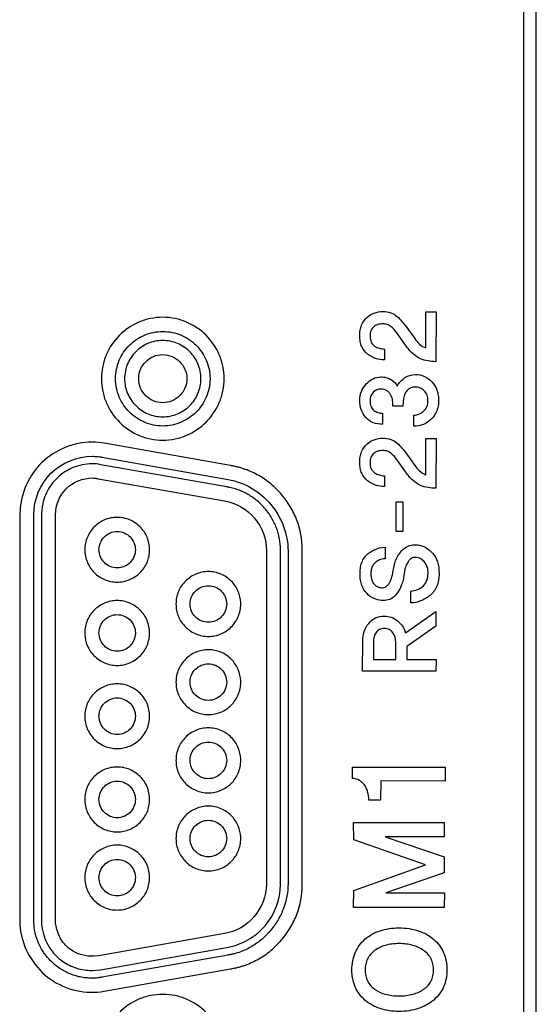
# Model space of a CAD drawing. Header units: millimetres. Extents: x 0 to 1427, y 0 to 1009.
# Tile 44 of 51: x 1306 to 1318, y 587 to 609. Entities that reach past the tile are written whole.
import ezdxf

# ---------------------------------------------------------------- set-up
doc = ezdxf.new("R2010")
doc.units = ezdxf.units.MM
doc.header["$LTSCALE"] = 65.395
doc.layers.add('REAR_CASE-PPC19-SHAPE', color=7, linetype='CONTINUOUS')

msp = doc.modelspace()

# ---------------------------------------------------------------- linework, layer by layer
at = {"layer": 'REAR_CASE-PPC19-SHAPE', "color": 7, "linetype": 'Continuous'}
for p, q in [((1317.244, 690.185), (1317.244, 455.873)), ((1317.528, 455.873), (1317.528, 690.185)), ((1315.059, 602.046), (1315.291, 602.046)), ((1315.061, 601.24), (1315.059, 602.046)), ((1315.291, 602.046), (1315.285, 600.934)), ((1314.614, 601.727), (1314.815, 601.448)), ((1314.61, 601.302), (1314.414, 601.575)), ((1314.14, 601.216), (1314.14, 600.974)), ((1314.096, 599.785), (1314.096, 599.541)), ((1314.552, 599.944), (1314.327, 599.944)), ((1314.795, 599.496), (1314.795, 599.742)), ((1310.701, 598.617), (1307.886, 599.116)), ((1315.059, 599.221), (1315.291, 599.221)), ((1315.061, 598.413), (1315.059, 599.221)), ((1315.291, 599.221), (1315.285, 598.11)), ((1314.614, 598.903), (1314.815, 598.622)), ((1307.833, 598.805), (1310.65, 598.305)), ((1314.61, 598.476), (1314.414, 598.751)), ((1310.624, 598.142), (1307.81, 598.635)), ((1307.75, 598.324), (1310.565, 597.83)), ((1314.14, 598.39), (1314.14, 598.148)), ((1314.4, 597.811), (1314.549, 597.811)), ((1314.4, 597.149), (1314.4, 597.811)), ((1314.549, 597.811), (1314.549, 597.149)), ((1305.997, 597.56), (1305.997, 588.391)), ((1306.484, 597.56), (1306.484, 588.391)), ((1306.313, 588.477), (1306.313, 597.529)), ((1306.797, 588.475), (1306.797, 597.529)), ((1314.549, 597.149), (1314.4, 597.149)), ((1311.503, 596.717), (1311.503, 589.346)), ((1311.819, 589.346), (1311.819, 596.709)), ((1314.151, 596.797), (1314.151, 596.536)), ((1311.987, 596.662), (1311.987, 589.292)), ((1312.304, 589.262), (1312.304, 596.662)), ((1314.728, 595.554), (1314.728, 595.818)), ((1314.61, 594.89), (1315.288, 595.362)), ((1315.288, 595.362), (1315.288, 595.037)), ((1315.288, 595.037), (1314.639, 594.58)), ((1313.65, 594.03), (1313.653, 594.699)), ((1313.892, 594.694), (1313.892, 594.29)), ((1314.392, 594.29), (1314.392, 594.68)), ((1314.639, 594.58), (1314.639, 594.29)), ((1313.892, 594.29), (1314.392, 594.29)), ((1314.639, 594.29), (1315.291, 594.29)), ((1315.291, 594.29), (1315.285, 594.03)), ((1315.285, 594.03), (1313.65, 594.03)), ((1313.426, 591.894), (1315.49, 591.89)), ((1313.426, 591.64), (1313.426, 591.894)), ((1315.49, 591.89), (1315.493, 591.578)), ((1314.06, 591.582), (1314.054, 591.157)), ((1315.493, 591.578), (1314.06, 591.582)), ((1314.054, 591.157), (1313.789, 591.157)), ((1313.45, 590.653), (1315.474, 590.653)), ((1313.454, 590.272), (1313.45, 590.653)), ((1315.474, 590.653), (1315.47, 590.34)), ((1315.47, 590.34), (1314.155, 590.339)), ((1314.155, 590.339), (1315.474, 589.888)), ((1315.051, 589.71), (1313.454, 590.272)), ((1315.474, 589.888), (1315.474, 589.531)), ((1313.454, 589.143), (1315.051, 589.71)), ((1315.474, 589.531), (1314.166, 589.085)), ((1313.45, 588.764), (1313.454, 589.143)), ((1314.166, 589.085), (1315.476, 589.085)), ((1315.476, 589.085), (1315.47, 588.764)), ((1315.47, 588.764), (1313.45, 588.764)), ((1310.565, 588.179), (1307.763, 587.683)), ((1307.763, 587.683), (1307.649, 587.673)), ((1307.804, 587.37), (1310.624, 587.869)), ((1310.648, 587.7), (1307.833, 587.204)), ((1307.623, 587.355), (1307.791, 587.369)), ((1307.886, 586.894), (1310.704, 587.392))]:
    msp.add_line(p, q, dxfattribs=at)
for points, knots in [([(1313.743, 601.919), (1313.792, 601.962), (1313.905, 602.032), (1314.096, 602.061), (1314.278, 602.04), (1314.423, 601.95), (1314.525, 601.838), (1314.587, 601.764), (1314.614, 601.727)], [0, 0, 0, 0, 0.189526, 0.379198, 0.556938, 0.715749, 0.866406, 1, 1, 1, 1]), ([(1310.56, 600.555), (1310.56, 600.648), (1310.542, 600.83), (1310.435, 601.173), (1310.183, 601.547), (1309.808, 601.799), (1309.465, 601.905), (1309.19, 601.933), (1308.915, 601.905), (1308.572, 601.799), (1308.199, 601.546), (1307.947, 601.172), (1307.84, 600.83), (1307.822, 600.648), (1307.822, 600.555)], [0, 0, 0, 0, 0.06459, 0.127342, 0.249925, 0.372605, 0.435483, 0.500254, 0.564883, 0.62764, 0.750152, 0.872672, 0.935412, 1, 1, 1, 1]), ([(1314.14, 600.974), (1314.073, 600.973), (1313.937, 600.995), (1313.751, 601.094), (1313.634, 601.238), (1313.593, 601.385), (1313.584, 601.509), (1313.593, 601.634), (1313.63, 601.78), (1313.692, 601.874), (1313.743, 601.919)], [0, 0, 0, 0, 0.153168, 0.309885, 0.471828, 0.559226, 0.656771, 0.755123, 0.842812, 1, 1, 1, 1]), ([(1314.414, 601.575), (1314.375, 601.627), (1314.313, 601.703), (1314.199, 601.769), (1314.096, 601.783), (1313.991, 601.769), (1313.893, 601.717), (1313.826, 601.624), (1313.815, 601.522), (1313.821, 601.436), (1313.838, 601.378), (1313.856, 601.347), (1313.865, 601.336)], [0, 0, 0, 0, 0.192101, 0.286506, 0.382926, 0.494969, 0.598539, 0.701967, 0.822036, 0.894342, 0.957819, 1, 1, 1, 1]), ([(1308.137, 600.555), (1308.137, 600.695), (1308.192, 600.972), (1308.428, 601.318), (1308.774, 601.553), (1309.19, 601.637), (1309.606, 601.553), (1309.954, 601.318), (1310.188, 600.972), (1310.245, 600.695), (1310.245, 600.555)], [0, 0, 0, 0, 0.12712, 0.250026, 0.372884, 0.499739, 0.627065, 0.750035, 0.872872, 1, 1, 1, 1]), ([(1310.043, 600.555), (1310.043, 600.668), (1309.998, 600.891), (1309.808, 601.171), (1309.527, 601.361), (1309.19, 601.429), (1308.853, 601.361), (1308.573, 601.171), (1308.384, 600.891), (1308.338, 600.668), (1308.338, 600.555)], [0, 0, 0, 0, 0.126839, 0.249678, 0.372732, 0.50027, 0.627408, 0.750344, 0.873141, 1, 1, 1, 1]), ([(1313.865, 601.336), (1313.879, 601.315), (1313.926, 601.27), (1314.024, 601.23), (1314.101, 601.217), (1314.14, 601.216)], [0, 0, 0, 0, 0.24161, 0.623341, 1, 1, 1, 1]), ([(1315.285, 600.934), (1315.227, 600.934), (1315.11, 600.946), (1314.931, 600.994), (1314.754, 601.114), (1314.659, 601.233), (1314.61, 601.302)], [0, 0, 0, 0, 0.21819, 0.436592, 0.683226, 1, 1, 1, 1]), ([(1314.815, 601.448), (1314.846, 601.404), (1314.918, 601.322), (1315.009, 601.257), (1315.061, 601.24)], [0, 0, 0, 0, 0.494884, 1, 1, 1, 1]), ([(1308.654, 600.579), (1308.657, 600.642), (1308.686, 600.774), (1308.801, 600.944), (1308.977, 601.064), (1309.19, 601.107), (1309.402, 601.063), (1309.579, 600.944), (1309.699, 600.767), (1309.728, 600.626), (1309.729, 600.555)], [0, 0, 0, 0, 0.114315, 0.23879, 0.363381, 0.492496, 0.621522, 0.746619, 0.871481, 1, 1, 1, 1]), ([(1314.596, 600.579), (1314.664, 600.622), (1314.882, 600.69), (1315.178, 600.549), (1315.305, 600.333), (1315.342, 600.186), (1315.351, 600.068), (1315.341, 599.95), (1315.301, 599.804), (1315.208, 599.666), (1315.11, 599.589), (1315.066, 599.564)], [0, 0, 0, 0, 0.142062, 0.38006, 0.507589, 0.574364, 0.645771, 0.715672, 0.781423, 0.910823, 1, 1, 1, 1]), ([(1307.822, 600.555), (1307.822, 600.463), (1307.84, 600.28), (1307.947, 599.937), (1308.199, 599.563), (1308.572, 599.31), (1308.915, 599.204), (1309.19, 599.176), (1309.465, 599.204), (1309.808, 599.31), (1310.183, 599.563), (1310.435, 599.937), (1310.542, 600.28), (1310.56, 600.463), (1310.56, 600.555)], [0, 0, 0, 0, 0.064699, 0.127496, 0.250012, 0.372445, 0.435158, 0.499746, 0.564476, 0.62731, 0.749911, 0.87249, 0.9353, 1, 1, 1, 1]), ([(1310.245, 600.555), (1310.245, 600.416), (1310.188, 600.138), (1309.954, 599.791), (1309.607, 599.556), (1309.19, 599.471), (1308.774, 599.556), (1308.428, 599.791), (1308.192, 600.138), (1308.137, 600.416), (1308.137, 600.555)], [0, 0, 0, 0, 0.12719, 0.25011, 0.373067, 0.50026, 0.626984, 0.749828, 0.872817, 1, 1, 1, 1]), ([(1308.338, 600.555), (1308.338, 600.443), (1308.383, 600.219), (1308.573, 599.939), (1308.853, 599.749), (1309.19, 599.682), (1309.527, 599.749), (1309.808, 599.939), (1309.998, 600.219), (1310.043, 600.443), (1310.043, 600.555)], [0, 0, 0, 0, 0.127134, 0.249891, 0.372692, 0.49973, 0.627168, 0.750087, 0.872885, 1, 1, 1, 1]), ([(1309.729, 600.555), (1309.729, 600.485), (1309.699, 600.343), (1309.579, 600.167), (1309.402, 600.047), (1309.19, 600.003), (1308.977, 600.046), (1308.801, 600.167), (1308.682, 600.343), (1308.652, 600.493), (1308.654, 600.571), (1308.654, 600.579)], [0, 0, 0, 0, 0.125101, 0.246518, 0.36809, 0.493455, 0.618907, 0.739986, 0.861028, 0.986042, 1, 1, 1, 1]), ([(1314.096, 599.541), (1314.025, 599.538), (1313.883, 599.555), (1313.658, 599.722), (1313.564, 600.001), (1313.61, 600.272), (1313.722, 600.442), (1313.872, 600.567), (1313.997, 600.592), (1314.056, 600.594)], [0, 0, 0, 0, 0.134228, 0.259557, 0.511274, 0.640541, 0.767251, 0.888221, 1, 1, 1, 1]), ([(1314.056, 600.594), (1314.101, 600.595), (1314.185, 600.586), (1314.319, 600.523), (1314.393, 600.446), (1314.424, 600.391)], [0, 0, 0, 0, 0.304691, 0.568314, 1, 1, 1, 1]), ([(1314.327, 599.944), (1314.327, 599.985), (1314.324, 600.063), (1314.3, 600.164), (1314.254, 600.234), (1314.185, 600.303), (1314.049, 600.341), (1313.904, 600.286), (1313.827, 600.174), (1313.818, 600.096), (1313.818, 600.055), (1313.818, 600.051)], [0, 0, 0, 0, 0.135566, 0.24975, 0.329949, 0.405608, 0.562282, 0.755309, 0.864974, 0.98823, 1, 1, 1, 1]), ([(1314.813, 600.369), (1314.788, 600.368), (1314.734, 600.36), (1314.664, 600.314), (1314.607, 600.25), (1314.57, 600.162), (1314.557, 600.058), (1314.552, 599.982), (1314.552, 599.944)], [0, 0, 0, 0, 0.133939, 0.285009, 0.440658, 0.589055, 0.793382, 1, 1, 1, 1]), ([(1314.795, 599.742), (1314.833, 599.742), (1314.912, 599.758), (1315.017, 599.822), (1315.098, 599.928), (1315.116, 600.062), (1315.099, 600.19), (1315.031, 600.291), (1314.936, 600.354), (1314.857, 600.369), (1314.817, 600.369), (1314.813, 600.369)], [0, 0, 0, 0, 0.116753, 0.24223, 0.371084, 0.513722, 0.644264, 0.761946, 0.874953, 0.988935, 1, 1, 1, 1]), ([(1313.818, 600.051), (1313.818, 600.012), (1313.828, 599.935), (1313.895, 599.842), (1313.993, 599.796), (1314.062, 599.785), (1314.096, 599.785)], [0, 0, 0, 0, 0.273345, 0.520989, 0.760439, 1, 1, 1, 1]), ([(1315.066, 599.564), (1315.047, 599.553), (1314.963, 599.512), (1314.867, 599.495), (1314.795, 599.496)], [0, 0, 0, 0, 0.231419, 1, 1, 1, 1]), ([(1307.608, 599.139), (1307.208, 599.139), (1306.377, 598.81), (1306.02, 597.992), (1306.004, 597.593)], [0, 0, 0, 0, 0.500422, 1, 1, 1, 1]), ([(1314.14, 598.148), (1314.073, 598.148), (1313.937, 598.17), (1313.751, 598.27), (1313.634, 598.413), (1313.593, 598.561), (1313.584, 598.685), (1313.593, 598.809), (1313.63, 598.954), (1313.692, 599.048), (1313.743, 599.093)], [0, 0, 0, 0, 0.153396, 0.310387, 0.472296, 0.559876, 0.657567, 0.755165, 0.842642, 1, 1, 1, 1]), ([(1313.743, 599.093), (1313.792, 599.137), (1313.905, 599.207), (1314.096, 599.237), (1314.278, 599.215), (1314.423, 599.125), (1314.525, 599.014), (1314.587, 598.94), (1314.614, 598.903)], [0, 0, 0, 0, 0.190068, 0.379873, 0.557758, 0.716663, 0.866888, 1, 1, 1, 1]), ([(1314.414, 598.751), (1314.375, 598.802), (1314.313, 598.877), (1314.199, 598.944), (1314.096, 598.956), (1313.991, 598.945), (1313.892, 598.894), (1313.827, 598.799), (1313.813, 598.677), (1313.825, 598.574), (1313.856, 598.523), (1313.865, 598.511)], [0, 0, 0, 0, 0.191446, 0.286101, 0.38256, 0.494534, 0.597588, 0.702596, 0.822542, 0.957818, 1, 1, 1, 1]), ([(1306.313, 597.529), (1306.313, 597.86), (1306.592, 598.549), (1307.282, 598.824), (1307.613, 598.824)], [0, 0, 0, 0, 0.499223, 1, 1, 1, 1]), ([(1307.608, 598.654), (1307.465, 598.654), (1307.18, 598.599), (1306.879, 598.402), (1306.695, 598.192), (1306.589, 598.01), (1306.528, 597.843), (1306.504, 597.72), (1306.493, 597.648), (1306.494, 597.6), (1306.484, 597.571), (1306.484, 597.56)], [0, 0, 0, 0, 0.2493, 0.489994, 0.610402, 0.731562, 0.854431, 0.916987, 0.948629, 0.980549, 1, 1, 1, 1]), ([(1307.613, 598.824), (1307.649, 598.824), (1307.705, 598.821), (1307.77, 598.814), (1307.806, 598.81), (1307.822, 598.805), (1307.83, 598.805), (1307.83, 598.805)], [0, 0, 0, 0, 0.498234, 0.771842, 0.892902, 0.995253, 1, 1, 1, 1]), ([(1312.304, 596.744), (1312.304, 596.968), (1312.24, 597.305), (1312.044, 597.705), (1311.85, 597.976), (1311.614, 598.21), (1311.386, 598.369), (1311.189, 598.472), (1311.06, 598.525), (1310.953, 598.56), (1310.872, 598.583), (1310.803, 598.599), (1310.754, 598.608), (1310.726, 598.613), (1310.712, 598.616), (1310.705, 598.617), (1310.704, 598.617)], [0, 0, 0, 0, 0.250795, 0.3751, 0.499153, 0.623194, 0.747468, 0.809899, 0.87262, 0.904142, 0.935797, 0.96761, 0.983586, 0.991593, 0.999613, 1, 1, 1, 1]), ([(1313.865, 598.511), (1313.879, 598.491), (1313.926, 598.445), (1314.024, 598.404), (1314.101, 598.391), (1314.14, 598.39)], [0, 0, 0, 0, 0.241286, 0.623707, 1, 1, 1, 1]), ([(1315.285, 598.11), (1315.227, 598.11), (1315.11, 598.122), (1314.931, 598.169), (1314.754, 598.288), (1314.659, 598.407), (1314.61, 598.476)], [0, 0, 0, 0, 0.21835, 0.436711, 0.683303, 1, 1, 1, 1]), ([(1314.815, 598.622), (1314.846, 598.579), (1314.918, 598.498), (1315.009, 598.432), (1315.061, 598.413)], [0, 0, 0, 0, 0.491601, 1, 1, 1, 1]), ([(1306.797, 597.529), (1306.797, 597.736), (1306.974, 598.169), (1307.408, 598.34), (1307.617, 598.34)], [0, 0, 0, 0, 0.497001, 1, 1, 1, 1]), ([(1307.617, 598.34), (1307.638, 598.34), (1307.67, 598.337), (1307.712, 598.333), (1307.734, 598.327), (1307.744, 598.326), (1307.745, 598.326)], [0, 0, 0, 0, 0.476138, 0.753538, 0.989263, 1, 1, 1, 1]), ([(1310.653, 598.305), (1311.016, 598.25), (1311.703, 597.829), (1311.987, 597.084), (1311.987, 596.717)], [0, 0, 0, 0, 0.499844, 1, 1, 1, 1]), ([(1311.82, 596.736), (1311.82, 596.903), (1311.772, 597.155), (1311.626, 597.455), (1311.482, 597.658), (1311.305, 597.833), (1311.135, 597.953), (1310.987, 598.03), (1310.891, 598.07), (1310.811, 598.096), (1310.75, 598.113), (1310.699, 598.126), (1310.662, 598.132), (1310.642, 598.138), (1310.628, 598.135), (1310.624, 598.141), (1310.624, 598.142)], [0, 0, 0, 0, 0.250636, 0.374736, 0.498531, 0.622294, 0.746306, 0.80862, 0.871239, 0.902717, 0.93433, 0.966106, 0.982064, 0.990063, 0.998075, 1, 1, 1, 1]), ([(1310.569, 597.83), (1310.824, 597.79), (1311.31, 597.504), (1311.51, 596.974), (1311.503, 596.717)], [0, 0, 0, 0, 0.500494, 1, 1, 1, 1]), ([(1308.898, 596.741), (1308.897, 596.836), (1308.859, 597.026), (1308.697, 597.263), (1308.459, 597.424), (1308.174, 597.482), (1307.888, 597.424), (1307.65, 597.263), (1307.489, 597.026), (1307.45, 596.836), (1307.45, 596.741)], [0, 0, 0, 0, 0.126822, 0.249754, 0.372827, 0.499981, 0.627263, 0.750324, 0.87317, 1, 1, 1, 1]), ([(1307.767, 596.741), (1307.767, 596.795), (1307.789, 596.901), (1307.88, 597.034), (1308.013, 597.125), (1308.174, 597.158), (1308.334, 597.125), (1308.467, 597.034), (1308.558, 596.901), (1308.579, 596.795), (1308.579, 596.741)], [0, 0, 0, 0, 0.126786, 0.249866, 0.373072, 0.500284, 0.627372, 0.750345, 0.873224, 1, 1, 1, 1]), ([(1307.45, 596.741), (1307.45, 596.645), (1307.488, 596.455), (1307.65, 596.217), (1307.888, 596.056), (1308.174, 595.999), (1308.459, 596.056), (1308.698, 596.217), (1308.859, 596.455), (1308.898, 596.645), (1308.898, 596.741)], [0, 0, 0, 0, 0.127259, 0.250068, 0.372922, 0.500019, 0.626989, 0.749855, 0.872749, 1, 1, 1, 1]), ([(1308.579, 596.741), (1308.579, 596.687), (1308.558, 596.58), (1308.468, 596.446), (1308.334, 596.355), (1308.174, 596.323), (1308.013, 596.355), (1307.88, 596.446), (1307.789, 596.58), (1307.767, 596.687), (1307.767, 596.741)], [0, 0, 0, 0, 0.12715, 0.250062, 0.372868, 0.499717, 0.62669, 0.749728, 0.87284, 1, 1, 1, 1]), ([(1312.298, 596.687), (1312.299, 596.694), (1312.308, 596.713), (1312.304, 596.733), (1312.304, 596.744)], [0, 0, 0, 0, 0.401445, 1, 1, 1, 1]), ([(1313.603, 596.325), (1313.604, 596.336), (1313.612, 596.391), (1313.648, 596.522), (1313.731, 596.627), (1313.797, 596.671)], [0, 0, 0, 0, 0.077775, 0.413307, 1, 1, 1, 1]), ([(1313.797, 596.671), (1313.829, 596.691), (1313.937, 596.755), (1314.063, 596.8), (1314.151, 596.797)], [0, 0, 0, 0, 0.301766, 1, 1, 1, 1]), ([(1314.095, 595.893), (1314.115, 595.894), (1314.162, 595.903), (1314.219, 595.951), (1314.259, 596.015), (1314.294, 596.092), (1314.32, 596.189), (1314.345, 596.356), (1314.401, 596.583), (1314.528, 596.737), (1314.607, 596.789)], [0, 0, 0, 0, 0.057835, 0.127817, 0.199132, 0.266955, 0.360873, 0.476435, 0.738368, 1, 1, 1, 1]), ([(1314.607, 596.789), (1314.684, 596.838), (1314.918, 596.885), (1315.196, 596.722), (1315.341, 596.464), (1315.357, 596.299), (1315.357, 596.211)], [0, 0, 0, 0, 0.240229, 0.575079, 0.769007, 1, 1, 1, 1]), ([(1314.806, 596.569), (1314.801, 596.569), (1314.774, 596.566), (1314.723, 596.544), (1314.674, 596.484), (1314.626, 596.405), (1314.59, 596.304), (1314.574, 596.185), (1314.558, 596.061), (1314.511, 595.927), (1314.446, 595.796), (1314.351, 595.679), (1314.219, 595.611), (1314.064, 595.599), (1313.894, 595.643), (1313.734, 595.757), (1313.635, 595.912), (1313.6, 596.068), (1313.592, 596.196), (1313.597, 596.284), (1313.603, 596.325)], [0, 0, 0, 0, 0.005561, 0.036019, 0.068996, 0.105711, 0.156447, 0.208003, 0.262601, 0.319815, 0.392087, 0.45377, 0.512726, 0.580381, 0.653372, 0.737205, 0.832186, 0.885387, 0.944965, 1, 1, 1, 1]), ([(1314.151, 596.536), (1314.11, 596.535), (1314.029, 596.52), (1313.922, 596.457), (1313.861, 596.367), (1313.84, 596.277), (1313.834, 596.18), (1313.843, 596.068), (1313.904, 595.967), (1313.985, 595.909), (1314.052, 595.893), (1314.088, 595.892), (1314.095, 595.893)], [0, 0, 0, 0, 0.125862, 0.248719, 0.376855, 0.450322, 0.534078, 0.678026, 0.790635, 0.890447, 0.978174, 1, 1, 1, 1]), ([(1314.728, 595.818), (1314.829, 595.821), (1314.988, 595.883), (1315.097, 596.059), (1315.117, 596.209), (1315.105, 596.348), (1315.05, 596.46), (1314.967, 596.531), (1314.882, 596.565), (1314.827, 596.571), (1314.806, 596.569)], [0, 0, 0, 0, 0.268584, 0.397732, 0.532753, 0.660813, 0.763097, 0.854463, 0.94372, 1, 1, 1, 1]), ([(1310.931, 595.56), (1310.927, 595.646), (1310.887, 595.823), (1310.732, 596.053), (1310.494, 596.214), (1310.208, 596.271), (1309.923, 596.214), (1309.684, 596.053), (1309.523, 595.815), (1309.485, 595.624), (1309.485, 595.528)], [0, 0, 0, 0, 0.114869, 0.23946, 0.363995, 0.492821, 0.621696, 0.746318, 0.870924, 1, 1, 1, 1]), ([(1315.357, 596.211), (1315.357, 596.115), (1315.333, 595.928), (1315.194, 595.741), (1315.055, 595.648), (1314.917, 595.578), (1314.802, 595.555), (1314.728, 595.554)], [0, 0, 0, 0, 0.286612, 0.538457, 0.663346, 0.780026, 1, 1, 1, 1]), ([(1309.801, 595.546), (1309.803, 595.594), (1309.825, 595.695), (1309.913, 595.824), (1310.047, 595.915), (1310.208, 595.948), (1310.37, 595.915), (1310.505, 595.824), (1310.595, 595.69), (1310.617, 595.582), (1310.617, 595.528)], [0, 0, 0, 0, 0.114593, 0.239222, 0.363876, 0.492823, 0.621924, 0.746646, 0.871245, 1, 1, 1, 1]), ([(1308.898, 594.885), (1308.897, 594.98), (1308.859, 595.17), (1308.697, 595.407), (1308.459, 595.568), (1308.174, 595.626), (1307.888, 595.568), (1307.65, 595.407), (1307.488, 595.17), (1307.448, 594.969), (1307.45, 594.863), (1307.451, 594.853)], [0, 0, 0, 0, 0.125051, 0.246209, 0.36755, 0.492915, 0.618404, 0.739733, 0.860894, 0.985922, 1, 1, 1, 1]), ([(1309.485, 595.528), (1309.485, 595.433), (1309.523, 595.243), (1309.684, 595.006), (1309.923, 594.845), (1310.208, 594.787), (1310.494, 594.844), (1310.732, 595.006), (1310.893, 595.243), (1310.934, 595.444), (1310.931, 595.55), (1310.931, 595.56)], [0, 0, 0, 0, 0.125168, 0.246314, 0.367616, 0.493059, 0.618457, 0.739672, 0.860805, 0.985948, 1, 1, 1, 1]), ([(1310.617, 595.528), (1310.617, 595.475), (1310.595, 595.368), (1310.504, 595.235), (1310.37, 595.145), (1310.208, 595.112), (1310.047, 595.145), (1309.913, 595.235), (1309.822, 595.368), (1309.799, 595.481), (1309.8, 595.54), (1309.801, 595.546)], [0, 0, 0, 0, 0.124638, 0.245592, 0.367061, 0.493072, 0.618932, 0.740336, 0.861319, 0.985939, 1, 1, 1, 1]), ([(1307.767, 594.885), (1307.767, 594.939), (1307.789, 595.046), (1307.879, 595.18), (1308.013, 595.271), (1308.174, 595.304), (1308.334, 595.271), (1308.468, 595.18), (1308.558, 595.046), (1308.58, 594.933), (1308.579, 594.873), (1308.579, 594.867)], [0, 0, 0, 0, 0.125568, 0.246919, 0.368141, 0.493208, 0.618153, 0.739147, 0.860387, 0.985915, 1, 1, 1, 1]), ([(1313.653, 594.699), (1313.653, 594.772), (1313.672, 594.917), (1313.775, 595.102), (1313.934, 595.235), (1314.122, 595.271), (1314.295, 595.243), (1314.436, 595.159), (1314.548, 595.04), (1314.594, 594.941), (1314.61, 594.89)], [0, 0, 0, 0, 0.150816, 0.29224, 0.425997, 0.560435, 0.669972, 0.779821, 0.890456, 1, 1, 1, 1]), ([(1314.326, 594.888), (1314.306, 594.917), (1314.247, 594.969), (1314.136, 594.988), (1314.026, 594.97), (1313.946, 594.897), (1313.902, 594.801), (1313.892, 594.73), (1313.892, 594.694)], [0, 0, 0, 0, 0.168022, 0.34584, 0.513582, 0.669191, 0.831487, 1, 1, 1, 1]), ([(1307.451, 594.853), (1307.454, 594.767), (1307.494, 594.589), (1307.65, 594.36), (1307.888, 594.199), (1308.174, 594.141), (1308.459, 594.199), (1308.698, 594.36), (1308.859, 594.598), (1308.898, 594.789), (1308.898, 594.885)], [0, 0, 0, 0, 0.114958, 0.239603, 0.364162, 0.492952, 0.621614, 0.746185, 0.870826, 1, 1, 1, 1]), ([(1308.579, 594.867), (1308.577, 594.819), (1308.554, 594.718), (1308.468, 594.589), (1308.334, 594.497), (1308.174, 594.464), (1308.013, 594.497), (1307.879, 594.589), (1307.789, 594.723), (1307.767, 594.831), (1307.767, 594.885)], [0, 0, 0, 0, 0.115098, 0.239903, 0.364301, 0.492636, 0.621098, 0.745731, 0.870648, 1, 1, 1, 1]), ([(1310.931, 593.818), (1310.927, 593.903), (1310.887, 594.081), (1310.732, 594.31), (1310.494, 594.471), (1310.208, 594.528), (1309.923, 594.471), (1309.684, 594.31), (1309.523, 594.072), (1309.485, 593.882), (1309.485, 593.786)], [0, 0, 0, 0, 0.114974, 0.2395, 0.36397, 0.492815, 0.621708, 0.746266, 0.870807, 1, 1, 1, 1]), ([(1309.801, 593.804), (1309.803, 593.852), (1309.825, 593.952), (1309.913, 594.082), (1310.047, 594.173), (1310.208, 594.205), (1310.37, 594.173), (1310.505, 594.082), (1310.595, 593.947), (1310.617, 593.84), (1310.617, 593.786)], [0, 0, 0, 0, 0.114769, 0.239351, 0.363907, 0.492811, 0.62187, 0.746494, 0.871045, 1, 1, 1, 1]), ([(1309.485, 593.786), (1309.485, 593.69), (1309.523, 593.5), (1309.684, 593.263), (1309.923, 593.101), (1310.208, 593.043), (1310.494, 593.101), (1310.732, 593.263), (1310.893, 593.5), (1310.934, 593.701), (1310.931, 593.807), (1310.931, 593.818)], [0, 0, 0, 0, 0.125055, 0.246265, 0.36763, 0.493057, 0.618437, 0.739717, 0.860913, 0.985943, 1, 1, 1, 1]), ([(1308.174, 593.749), (1308.078, 593.749), (1307.888, 593.711), (1307.65, 593.55), (1307.488, 593.312), (1307.43, 593.026), (1307.488, 592.741), (1307.65, 592.503), (1307.888, 592.342), (1308.078, 592.304), (1308.174, 592.304)], [0, 0, 0, 0, 0.127187, 0.250167, 0.373106, 0.50002, 0.627141, 0.749969, 0.872854, 1, 1, 1, 1]), ([(1308.174, 592.304), (1308.269, 592.304), (1308.46, 592.343), (1308.697, 592.503), (1308.859, 592.741), (1308.917, 593.026), (1308.859, 593.312), (1308.697, 593.55), (1308.46, 593.711), (1308.269, 593.749), (1308.174, 593.749)], [0, 0, 0, 0, 0.127037, 0.24995, 0.372834, 0.49998, 0.62692, 0.749915, 0.872922, 1, 1, 1, 1]), ([(1310.617, 593.786), (1310.617, 593.732), (1310.595, 593.625), (1310.504, 593.492), (1310.37, 593.401), (1310.208, 593.369), (1310.047, 593.401), (1309.913, 593.492), (1309.822, 593.625), (1309.799, 593.738), (1309.8, 593.798), (1309.801, 593.804)], [0, 0, 0, 0, 0.124821, 0.245789, 0.367175, 0.493066, 0.618806, 0.740126, 0.861124, 0.985927, 1, 1, 1, 1]), ([(1307.768, 593.045), (1307.77, 593.093), (1307.792, 593.193), (1307.879, 593.323), (1308.013, 593.414), (1308.174, 593.446), (1308.334, 593.414), (1308.468, 593.323), (1308.558, 593.188), (1308.579, 593.081), (1308.579, 593.027)], [0, 0, 0, 0, 0.11531, 0.240158, 0.364675, 0.49317, 0.621537, 0.74582, 0.870465, 1, 1, 1, 1]), ([(1308.579, 593.027), (1308.579, 592.973), (1308.558, 592.866), (1308.468, 592.732), (1308.334, 592.64), (1308.174, 592.608), (1308.013, 592.64), (1307.88, 592.732), (1307.789, 592.866), (1307.766, 592.979), (1307.767, 593.039), (1307.768, 593.045)], [0, 0, 0, 0, 0.125156, 0.246448, 0.367636, 0.492666, 0.617819, 0.739235, 0.860725, 0.985891, 1, 1, 1, 1]), ([(1310.931, 592.074), (1310.927, 592.16), (1310.887, 592.338), (1310.732, 592.567), (1310.494, 592.729), (1310.208, 592.786), (1309.923, 592.729), (1309.684, 592.567), (1309.523, 592.329), (1309.485, 592.138), (1309.485, 592.042)], [0, 0, 0, 0, 0.115058, 0.239672, 0.364114, 0.492809, 0.62155, 0.746081, 0.870709, 1, 1, 1, 1]), ([(1309.801, 592.06), (1309.803, 592.108), (1309.825, 592.208), (1309.913, 592.338), (1310.047, 592.428), (1310.208, 592.461), (1310.37, 592.428), (1310.505, 592.338), (1310.595, 592.203), (1310.617, 592.096), (1310.617, 592.042)], [0, 0, 0, 0, 0.114955, 0.239421, 0.363863, 0.4928, 0.621891, 0.746401, 0.870837, 1, 1, 1, 1]), ([(1309.485, 592.042), (1309.485, 591.946), (1309.523, 591.756), (1309.684, 591.517), (1309.923, 591.356), (1310.208, 591.298), (1310.494, 591.356), (1310.732, 591.517), (1310.893, 591.756), (1310.934, 591.957), (1310.931, 592.063), (1310.931, 592.074)], [0, 0, 0, 0, 0.125476, 0.246648, 0.367808, 0.493051, 0.618248, 0.739323, 0.860481, 0.985932, 1, 1, 1, 1]), ([(1310.617, 592.042), (1310.617, 591.988), (1310.595, 591.881), (1310.504, 591.747), (1310.37, 591.655), (1310.208, 591.622), (1310.047, 591.655), (1309.913, 591.747), (1309.822, 591.881), (1309.799, 591.994), (1309.8, 592.054), (1309.801, 592.06)], [0, 0, 0, 0, 0.124793, 0.246026, 0.367477, 0.493078, 0.618528, 0.739914, 0.861176, 0.985952, 1, 1, 1, 1]), ([(1308.174, 591.894), (1308.078, 591.894), (1307.888, 591.855), (1307.65, 591.695), (1307.488, 591.457), (1307.43, 591.171), (1307.488, 590.885), (1307.65, 590.647), (1307.888, 590.485), (1308.078, 590.447), (1308.174, 590.447)], [0, 0, 0, 0, 0.127078, 0.249886, 0.37271, 0.499784, 0.626951, 0.749949, 0.872919, 1, 1, 1, 1]), ([(1308.174, 590.447), (1308.269, 590.447), (1308.46, 590.485), (1308.697, 590.647), (1308.859, 590.885), (1308.917, 591.171), (1308.859, 591.457), (1308.697, 591.695), (1308.459, 591.855), (1308.269, 591.894), (1308.174, 591.894)], [0, 0, 0, 0, 0.126972, 0.24997, 0.373024, 0.500216, 0.627315, 0.750196, 0.873032, 1, 1, 1, 1]), ([(1313.789, 591.157), (1313.789, 591.219), (1313.776, 591.312), (1313.735, 591.427), (1313.695, 591.497), (1313.641, 591.553), (1313.559, 591.614), (1313.479, 591.637), (1313.426, 591.64)], [0, 0, 0, 0, 0.282101, 0.414543, 0.544796, 0.643389, 0.761418, 1, 1, 1, 1]), ([(1307.767, 591.171), (1307.767, 591.225), (1307.789, 591.332), (1307.879, 591.466), (1308.013, 591.557), (1308.174, 591.59), (1308.334, 591.557), (1308.468, 591.466), (1308.558, 591.332), (1308.579, 591.225), (1308.579, 591.171)], [0, 0, 0, 0, 0.127541, 0.25062, 0.373473, 0.500283, 0.626968, 0.74959, 0.872469, 1, 1, 1, 1]), ([(1308.579, 591.171), (1308.579, 591.117), (1308.558, 591.009), (1308.468, 590.875), (1308.334, 590.783), (1308.174, 590.751), (1308.013, 590.783), (1307.879, 590.875), (1307.789, 591.009), (1307.767, 591.117), (1307.767, 591.171)], [0, 0, 0, 0, 0.127514, 0.250526, 0.373181, 0.499718, 0.626379, 0.749265, 0.872476, 1, 1, 1, 1]), ([(1310.931, 590.329), (1310.927, 590.415), (1310.887, 590.592), (1310.732, 590.822), (1310.494, 590.983), (1310.208, 591.041), (1309.923, 590.983), (1309.684, 590.822), (1309.523, 590.584), (1309.485, 590.393), (1309.485, 590.297)], [0, 0, 0, 0, 0.114765, 0.239421, 0.36402, 0.492828, 0.621684, 0.746371, 0.871041, 1, 1, 1, 1]), ([(1309.801, 590.315), (1309.803, 590.363), (1309.825, 590.464), (1309.913, 590.593), (1310.047, 590.684), (1310.208, 590.717), (1310.37, 590.684), (1310.505, 590.593), (1310.595, 590.459), (1310.617, 590.351), (1310.617, 590.297)], [0, 0, 0, 0, 0.114769, 0.239351, 0.363907, 0.492811, 0.62187, 0.746494, 0.871045, 1, 1, 1, 1]), ([(1309.485, 590.297), (1309.485, 590.202), (1309.523, 590.012), (1309.684, 589.775), (1309.923, 589.614), (1310.208, 589.556), (1310.494, 589.614), (1310.732, 589.775), (1310.893, 590.012), (1310.934, 590.213), (1310.931, 590.319), (1310.931, 590.329)], [0, 0, 0, 0, 0.125064, 0.246202, 0.36755, 0.49306, 0.618524, 0.739787, 0.86091, 0.98595, 1, 1, 1, 1]), ([(1310.617, 590.297), (1310.617, 590.244), (1310.595, 590.137), (1310.504, 590.003), (1310.37, 589.913), (1310.208, 589.881), (1310.047, 589.913), (1309.913, 590.003), (1309.822, 590.137), (1309.799, 590.25), (1309.8, 590.309), (1309.801, 590.315)], [0, 0, 0, 0, 0.124821, 0.245789, 0.367175, 0.493066, 0.618806, 0.740126, 0.861124, 0.985927, 1, 1, 1, 1]), ([(1308.174, 590.151), (1308.078, 590.151), (1307.888, 590.112), (1307.65, 589.951), (1307.488, 589.712), (1307.43, 589.427), (1307.488, 589.141), (1307.65, 588.903), (1307.888, 588.742), (1308.078, 588.704), (1308.174, 588.704)], [0, 0, 0, 0, 0.127114, 0.250055, 0.37307, 0.500253, 0.627091, 0.749955, 0.872904, 1, 1, 1, 1]), ([(1308.174, 588.704), (1308.269, 588.704), (1308.46, 588.742), (1308.697, 588.903), (1308.859, 589.141), (1308.917, 589.427), (1308.859, 589.712), (1308.698, 589.951), (1308.46, 590.112), (1308.269, 590.151), (1308.174, 590.151)], [0, 0, 0, 0, 0.126986, 0.249963, 0.372884, 0.499747, 0.626956, 0.750026, 0.872995, 1, 1, 1, 1]), ([(1307.767, 589.426), (1307.767, 589.48), (1307.789, 589.587), (1307.88, 589.72), (1308.013, 589.811), (1308.174, 589.844), (1308.334, 589.811), (1308.467, 589.72), (1308.558, 589.587), (1308.579, 589.48), (1308.579, 589.426)], [0, 0, 0, 0, 0.126973, 0.250069, 0.373191, 0.500284, 0.627252, 0.750141, 0.873037, 1, 1, 1, 1]), ([(1308.579, 589.426), (1308.579, 589.372), (1308.558, 589.265), (1308.468, 589.131), (1308.334, 589.04), (1308.174, 589.007), (1308.013, 589.04), (1307.879, 589.131), (1307.789, 589.265), (1307.767, 589.372), (1307.767, 589.426)], [0, 0, 0, 0, 0.127328, 0.250323, 0.373062, 0.499717, 0.626498, 0.749467, 0.872662, 1, 1, 1, 1]), ([(1311.503, 589.273), (1311.503, 589.018), (1311.3, 588.501), (1310.821, 588.219), (1310.569, 588.18)], [0, 0, 0, 0, 0.499696, 1, 1, 1, 1]), ([(1310.624, 587.87), (1310.947, 587.922), (1311.567, 588.276), (1311.82, 588.945), (1311.82, 589.271)], [0, 0, 0, 0, 0.500524, 1, 1, 1, 1]), ([(1311.987, 589.292), (1311.988, 589.105), (1311.933, 588.822), (1311.771, 588.484), (1311.609, 588.253), (1311.412, 588.051), (1311.221, 587.913), (1311.057, 587.825), (1310.927, 587.77), (1310.815, 587.735), (1310.735, 587.717), (1310.688, 587.707), (1310.663, 587.705), (1310.65, 587.701), (1310.648, 587.7)], [0, 0, 0, 0, 0.248719, 0.373599, 0.498543, 0.623278, 0.747666, 0.809867, 0.87216, 0.934711, 0.966161, 0.981945, 0.997772, 1, 1, 1, 1]), ([(1310.704, 587.392), (1310.705, 587.392), (1310.713, 587.392), (1310.728, 587.396), (1310.756, 587.401), (1310.805, 587.411), (1310.874, 587.426), (1310.955, 587.449), (1311.061, 587.485), (1311.19, 587.538), (1311.387, 587.64), (1311.615, 587.8), (1311.851, 588.033), (1312.045, 588.304), (1312.24, 588.703), (1312.304, 589.039), (1312.304, 589.262)], [0, 0, 0, 0, 0.001034, 0.009059, 0.017072, 0.03306, 0.064895, 0.096572, 0.128114, 0.190871, 0.253328, 0.377627, 0.501644, 0.625613, 0.749764, 1, 1, 1, 1]), ([(1311.503, 589.346), (1311.503, 589.337), (1311.513, 589.32), (1311.501, 589.296), (1311.503, 589.28), (1311.503, 589.273)], [0, 0, 0, 0, 0.350959, 0.711079, 1, 1, 1, 1]), ([(1311.82, 589.271), (1311.82, 589.28), (1311.821, 589.297), (1311.81, 589.322), (1311.819, 589.338), (1311.819, 589.346)], [0, 0, 0, 0, 0.356639, 0.673842, 1, 1, 1, 1]), ([(1305.997, 588.391), (1305.997, 588.385), (1306.003, 588.373), (1306.002, 588.351), (1306.006, 588.319), (1306.01, 588.269), (1306.016, 588.228), (1306.022, 588.202)], [0, 0, 0, 0, 0.085867, 0.211903, 0.33866, 0.586128, 1, 1, 1, 1]), ([(1306.484, 588.391), (1306.484, 588.377), (1306.493, 588.352), (1306.494, 588.317), (1306.504, 588.278), (1306.511, 588.231), (1306.53, 588.159), (1306.569, 588.036), (1306.651, 587.871), (1306.787, 587.697), (1306.987, 587.525), (1307.263, 587.391), (1307.493, 587.357), (1307.606, 587.357)], [0, 0, 0, 0, 0.025113, 0.045569, 0.063499, 0.097114, 0.130511, 0.196753, 0.327771, 0.458542, 0.590895, 0.796288, 1, 1, 1, 1]), ([(1307.649, 587.673), (1307.561, 587.669), (1307.381, 587.687), (1307.12, 587.81), (1306.905, 588.035), (1306.828, 588.241), (1306.809, 588.346)], [0, 0, 0, 0, 0.226098, 0.453923, 0.725532, 1, 1, 1, 1]), ([(1306.022, 588.202), (1306.094, 587.797), (1306.58, 587.014), (1307.482, 586.821), (1307.886, 586.894)], [0, 0, 0, 0, 0.500725, 1, 1, 1, 1]), ([(1307.833, 587.204), (1307.833, 587.204), (1307.827, 587.203), (1307.815, 587.201), (1307.793, 587.198), (1307.755, 587.192), (1307.701, 587.187), (1307.636, 587.184), (1307.55, 587.185), (1307.443, 587.193), (1307.277, 587.223), (1307.078, 587.29), (1306.86, 587.414), (1306.669, 587.577), (1306.457, 587.843), (1306.361, 588.089), (1306.331, 588.258)], [0, 0, 0, 0, 0.000678, 0.008883, 0.017065, 0.033364, 0.065717, 0.09778, 0.129587, 0.192546, 0.254847, 0.378044, 0.500463, 0.622952, 0.746371, 1, 1, 1, 1]), ([(1313.702, 588.051), (1313.8, 588.136), (1313.979, 588.236), (1314.246, 588.296), (1314.465, 588.31), (1314.685, 588.296), (1314.893, 588.249), (1315.079, 588.169), (1315.24, 588.058), (1315.371, 587.917), (1315.466, 587.753), (1315.522, 587.567), (1315.538, 587.369), (1315.522, 587.172), (1315.466, 586.988), (1315.371, 586.827), (1315.284, 586.738), (1315.237, 586.697)], [0, 0, 0, 0, 0.122095, 0.187268, 0.257957, 0.329291, 0.395301, 0.457936, 0.519531, 0.579496, 0.63772, 0.697282, 0.761122, 0.824607, 0.883654, 0.941096, 1, 1, 1, 1]), ([(1315.237, 586.697), (1315.187, 586.655), (1315.079, 586.58), (1314.893, 586.5), (1314.686, 586.452), (1314.465, 586.438), (1314.246, 586.452), (1314.041, 586.5), (1313.858, 586.58), (1313.7, 586.691), (1313.571, 586.827), (1313.477, 586.988), (1313.422, 587.172), (1313.406, 587.369), (1313.423, 587.567), (1313.495, 587.813), (1313.61, 587.969), (1313.702, 588.051)], [0, 0, 0, 0, 0.061558, 0.124326, 0.1905, 0.261979, 0.332811, 0.398146, 0.46007, 0.520946, 0.579454, 0.636772, 0.695862, 0.759464, 0.823422, 0.883029, 1, 1, 1, 1]), ([(1315.018, 587.799), (1314.945, 587.852), (1314.814, 587.913), (1314.622, 587.95), (1314.465, 587.959), (1314.308, 587.95), (1314.119, 587.913), (1313.915, 587.819), (1313.769, 587.655), (1313.716, 587.497), (1313.705, 587.369), (1313.716, 587.241), (1313.769, 587.083), (1313.86, 586.981), (1313.933, 586.929), (1313.94, 586.924)], [0, 0, 0, 0, 0.125515, 0.193992, 0.268259, 0.341894, 0.409518, 0.533251, 0.644791, 0.70064, 0.76052, 0.820705, 0.876564, 0.987622, 1, 1, 1, 1]), ([(1313.94, 586.924), (1314.007, 586.879), (1314.129, 586.829), (1314.308, 586.794), (1314.465, 586.786), (1314.622, 586.794), (1314.77, 586.822), (1314.903, 586.869), (1315.054, 586.954), (1315.173, 587.081), (1315.227, 587.241), (1315.239, 587.369), (1315.227, 587.497), (1315.173, 587.656), (1315.086, 587.751), (1315.018, 587.799)], [0, 0, 0, 0, 0.113178, 0.182238, 0.257543, 0.333495, 0.403429, 0.468794, 0.531358, 0.646769, 0.704031, 0.765597, 0.826851, 0.884104, 1, 1, 1, 1]), ([(1307.791, 587.369), (1307.792, 587.369), (1307.796, 587.371), (1307.801, 587.37), (1307.804, 587.37)], [0, 0, 0, 0, 0.22923, 1, 1, 1, 1]), ([(1310.56, 585.453), (1310.56, 585.546), (1310.542, 585.729), (1310.435, 586.072), (1310.183, 586.446), (1309.808, 586.698), (1309.465, 586.804), (1309.19, 586.832), (1308.915, 586.804), (1308.572, 586.698), (1308.199, 586.446), (1307.947, 586.071), (1307.84, 585.729), (1307.822, 585.546), (1307.822, 585.453)], [0, 0, 0, 0, 0.064707, 0.127513, 0.250072, 0.372669, 0.435511, 0.500254, 0.564855, 0.627576, 0.750005, 0.872501, 0.935294, 1, 1, 1, 1])]:
    msp.add_open_spline(points, degree=3, knots=knots, dxfattribs=at)
for points in [[(1314.424, 600.391), (1314.465, 600.465), (1314.526, 600.531), (1314.596, 600.579)], [(1307.885, 599.116), (1307.794, 599.133), (1307.701, 599.142), (1307.608, 599.139)], [(1307.808, 598.635), (1307.743, 598.65), (1307.675, 598.66), (1307.608, 598.654)], [(1306.004, 597.593), (1306.001, 597.582), (1305.997, 597.571), (1305.997, 597.56)], [(1311.819, 596.709), (1311.82, 596.718), (1311.82, 596.727), (1311.82, 596.736)], [(1311.987, 596.717), (1311.987, 596.708), (1311.999, 596.689), (1311.987, 596.671), (1311.987, 596.662)], [(1312.304, 596.662), (1312.304, 596.67), (1312.299, 596.678), (1312.298, 596.687)], [(1314.392, 594.68), (1314.392, 594.753), (1314.368, 594.828), (1314.326, 594.888)], [(1306.331, 588.258), (1306.319, 588.331), (1306.315, 588.404), (1306.313, 588.477)], [(1306.809, 588.346), (1306.798, 588.388), (1306.797, 588.432), (1306.797, 588.475)], [(1307.606, 587.357), (1307.612, 587.357), (1307.618, 587.355), (1307.623, 587.355)]]:
    msp.add_open_spline(points, degree=3, dxfattribs=at)

doc.saveas('drawing.dxf')
